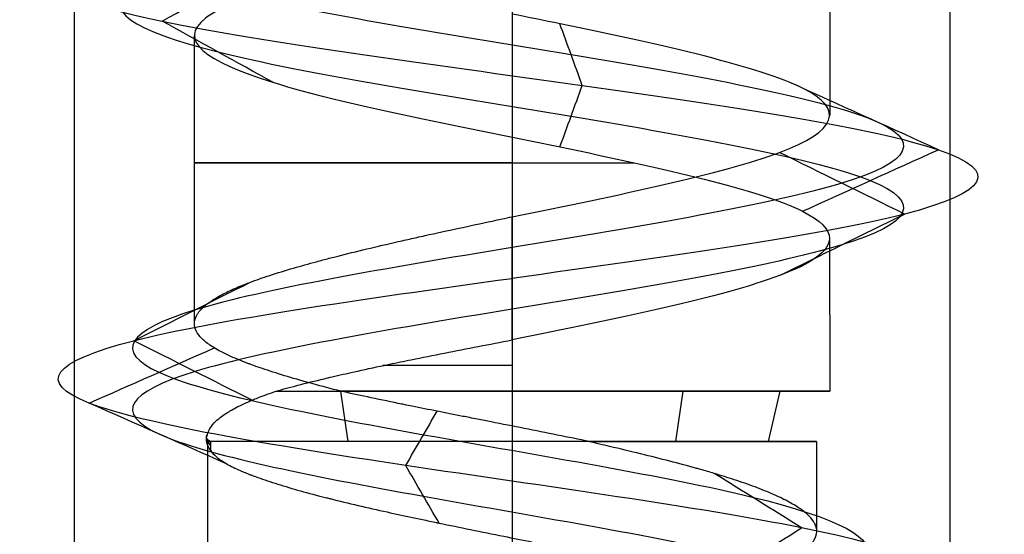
# Model space of a CAD drawing. Header units: millimetres. Extents: x -206 to 214, y -182 to 189.
# Tile 18 of 256: x -158.62 to -153, y 90.55 to 93.49. Entities that reach past the tile are written whole.
import ezdxf

# ---------------------------------------------------------------- set-up
doc = ezdxf.new("R2010")
doc.units = ezdxf.units.MM
doc.layers.add('Default', color=7, linetype='Continuous', true_color=0x000000)

msp = doc.modelspace()

# ---------------------------------------------------------------- linework, layer by layer
at = {"layer": 'Default', "color": 9, "true_color": 0xbebcba}
for p, q in [((-153.9954, 94.5571, 719.5033), (-153.9954, 92.9417, 719.5033)), ((-157.6272, 93.3965, 719.5033), (-157.6272, 91.7537, 719.5033)), ((-155.8113, 92.8161, 717.6874), (-155.8113, 91.3651, 717.6874)), ((-153.9981, 92.2377, 719.5033), (-153.9954, 91.3651, 719.5033)), ((-156.7468, 91.0767, 720.9688), (-156.7884, 91.3651, 721.0339)), ((-154.8758, 91.0767, 718.0378), (-154.8342, 91.3651, 717.9727)), ((-154.3458, 91.0767, 720.4388), (-154.2807, 91.3651, 720.4804)), ((-157.5499, 91.0767, 719.5033), (-157.5499, 89.3481, 719.5033)), ((-154.0727, 91.0767, 719.5033), (-154.0727, 90.5675, 719.5033))]:
    msp.add_line(p, q, dxfattribs=at)
at = {"layer": 'Default', "color": 9, "true_color": 0xbebcba, "extrusion": (0, -1, 0)}
for centre, radius, start, end in [((-155.8113, 719.5033, -92.6707), 1.8159, 90, 292.5675), ((-155.8113, 719.5033, -91.5117), 1.8159, 90, 113.9941), ((-155.8113, 719.5033, -91.0767), 1.7386, 90, 187.7322), ((-155.8113, 719.5033, -91.0767), 1.7386, 284.7204, 90)]:
    msp.add_arc(centre, radius, start, end, dxfattribs=at)
at = {"layer": 'Default', "color": 9, "true_color": 0xbebcba, "extrusion": (0, 1, 0)}
for start, end in [(42.0449, 90), (180, 302.6267), (90, 180)]:
    msp.add_arc((155.8113, 719.5033, 91.3651), 1.8159, start, end, dxfattribs=at)
at = {"layer": 'Default', "color": 9, "true_color": 0xbebcba}
for points, degree in [([(-155.8113, 130.4364, 717.2637), (-155.0671, 130.3138, 717.2637), (-153.5915, 130.0686, 718.064), (-153.3966, 129.7008, 720.5906), (-155.4138, 129.333, 722.1191), (-157.7919, 128.9653, 721.2586), (-158.3608, 128.5975, 718.7925), (-156.5986, 128.2297, 716.9767), (-154.117, 127.8619, 717.4702), (-153.1841, 127.4941, 719.8223), (-154.6528, 127.1263, 721.8828), (-157.1805, 126.7586, 721.7682), (-158.4566, 126.3908, 719.5832), (-157.3147, 126.023, 717.3253), (-154.7985, 125.6552, 717.0582), (-153.2081, 125.2874, 719.0263), (-153.9973, 124.9196, 721.4303), (-156.4447, 124.5519, 722.0729), (-158.3131, 124.1841, 720.3666), (-157.8946, 123.8163, 717.8711), (-155.5718, 123.4485, 716.8676), (-153.4679, 123.0807, 718.2734), (-153.5062, 122.7129, 720.8034), (-155.6515, 122.3451, 722.145), (-157.943, 121.9774, 721.0718), (-158.2859, 121.6096, 718.5648), (-156.3668, 121.2418, 716.9157), (-153.9399, 120.874, 717.6319), (-153.2237, 120.5062, 720.0588), (-154.8729, 120.1384, 721.9779), (-157.3798, 119.7707, 721.635), (-158.453, 119.4029, 719.3435), (-157.1114, 119.0351, 717.1981), (-154.5814, 118.6673, 717.1599), (-153.1757, 118.2995, 719.2638), (-154.1792, 117.9317, 721.5866), (-156.6746, 117.5639, 722.0051), (-158.3809, 117.1962, 720.1367), (-157.7384, 116.8284, 717.6893), (-155.3343, 116.4606, 716.9001), (-153.3662, 116.0928, 718.4905), (-153.6333, 115.725, 721.0067), (-155.8913, 115.3572, 722.1486), (-158.0762, 114.9895, 720.8725), (-158.1908, 114.6217, 718.3447), (-156.1303, 114.2539, 716.8761), (-153.7783, 113.8861, 717.809), (-153.2846, 113.5183, 720.2907), (-155.1006, 113.1505, 722.0526), (-157.5663, 112.7828, 721.4843), (-158.4277, 112.415, 719.1051), (-156.8975, 112.0472, 717.0899), (-154.3744, 111.6794, 717.2808), (-153.1648, 111.3116, 719.5033), (-154.3744, 110.9438, 721.7258), (-156.8975, 110.576, 721.9167), (-158.4277, 110.2083, 719.9015), (-157.5663, 109.8405, 717.5224), (-155.1006, 109.4727, 716.954), (-153.2846, 109.1049, 718.716), (-153.7783, 108.7371, 721.1976), (-156.1303, 108.3693, 722.1305), (-158.1908, 108.0016, 720.6619), (-158.0762, 107.6338, 718.1342), (-155.8913, 107.266, 716.858), (-153.6333, 106.8982, 717.9999), (-153.3662, 106.5304, 720.5161), (-155.3343, 106.1626, 722.1065), (-157.7384, 105.7949, 721.3173), (-158.3809, 105.4271, 718.8699), (-156.6746, 105.0593, 717.0015), (-154.1792, 104.6915, 717.42), (-153.1757, 104.3237, 719.7428), (-154.5814, 103.9559, 721.8467), (-157.1114, 103.5881, 721.8085), (-158.453, 103.2204, 719.6631), (-157.3798, 102.8526, 717.3717), (-154.8729, 102.4848, 717.0288), (-153.2237, 102.117, 718.9478), (-153.9399, 101.7492, 721.3747), (-156.3668, 101.3814, 722.0909), (-158.2859, 101.0137, 720.4418), (-157.943, 100.6459, 717.9348), (-155.6515, 100.2781, 716.8616), (-153.5062, 99.9103, 718.2032), (-153.4679, 99.5425, 720.7332), (-155.5718, 99.1747, 722.139), (-157.8946, 98.807, 721.1355), (-158.3131, 98.4392, 718.64), (-156.4447, 98.0714, 716.9337), (-153.9973, 97.7036, 717.5763), (-153.2081, 97.3358, 719.9804), (-154.7985, 96.968, 721.9484), (-157.3147, 96.6002, 721.6814), (-158.4566, 96.2325, 719.4234), (-157.1805, 95.8647, 717.2385), (-154.6528, 95.4969, 717.1239), (-153.1841, 95.1291, 719.1843), (-154.117, 94.7613, 721.5364), (-156.5986, 94.3935, 722.0299), (-158.3608, 94.0258, 720.2141), (-157.7919, 93.658, 717.748), (-155.4138, 93.2902, 716.8875), (-153.3966, 92.9224, 718.416), (-153.5915, 92.5546, 720.9426), (-155.0671, 92.3094, 721.743), (-155.8113, 92.1868, 721.743)], 3), ([(-155.8113, 130.2598, 716.8374), (-154.9255, 130.1373, 716.8374), (-153.1691, 129.8921, 717.7901), (-152.9371, 129.5243, 720.7975), (-155.3381, 129.1565, 722.617), (-158.1689, 128.7887, 721.5926), (-158.846, 128.4209, 718.6572), (-156.7484, 128.0531, 716.4958), (-153.7946, 127.6854, 717.0833), (-152.6841, 127.3176, 719.883), (-154.4323, 126.9498, 722.3356), (-157.441, 126.582, 722.1992), (-158.9601, 126.2142, 719.5984), (-157.6008, 125.8464, 716.9108), (-154.6058, 125.4787, 716.5929), (-152.7127, 125.1109, 718.9355), (-153.6521, 124.7431, 721.7971), (-156.5652, 124.3753, 722.562), (-158.7892, 124.0075, 720.5309), (-158.2911, 123.6397, 717.5605), (-155.5262, 123.2719, 716.366), (-153.022, 122.9042, 718.0393), (-153.0675, 122.5364, 721.0509), (-155.6211, 122.1686, 722.6477), (-158.3486, 121.8008, 721.3703), (-158.7568, 121.433, 718.3862), (-156.4725, 121.0652, 716.4233), (-153.5838, 120.6975, 717.2758), (-152.7313, 120.3297, 720.1645), (-154.6942, 119.9619, 722.4488), (-157.6783, 119.5941, 722.0406), (-158.9558, 119.2263, 719.3131), (-157.3589, 118.8585, 716.7594), (-154.3474, 118.4908, 716.7139), (-152.6741, 118.123, 719.2182), (-153.8685, 117.7552, 721.9831), (-156.8389, 117.3874, 722.4812), (-158.87, 117.0196, 720.2572), (-158.1051, 116.6518, 717.3441), (-155.2435, 116.284, 716.4047), (-152.9009, 115.9163, 718.2978), (-153.2188, 115.5485, 721.2928), (-155.9065, 115.1807, 722.6521), (-158.5072, 114.8129, 721.133), (-158.6436, 114.4451, 718.1243), (-156.191, 114.0773, 716.3761), (-153.3914, 113.7096, 717.4865), (-152.8038, 113.3418, 720.4405), (-154.9654, 112.974, 722.5378), (-157.9003, 112.6062, 721.8613), (-158.9256, 112.2384, 719.0293), (-157.1042, 111.8706, 716.6306), (-154.1009, 111.5029, 716.8579), (-152.6611, 111.1351, 719.5033), (-154.1009, 110.7673, 722.1487), (-157.1042, 110.3995, 722.376), (-158.9256, 110.0317, 719.9773), (-157.9003, 109.6639, 717.1454), (-154.9654, 109.2961, 716.4688), (-152.8038, 108.9284, 718.5661), (-153.3914, 108.5606, 721.5201), (-156.191, 108.1928, 722.6305), (-158.6436, 107.825, 720.8824), (-158.5072, 107.4572, 717.8736), (-155.9065, 107.0894, 716.3546), (-153.2188, 106.7217, 717.7138), (-152.9009, 106.3539, 720.7088), (-155.2435, 105.9861, 722.6019), (-158.1051, 105.6183, 721.6625), (-158.87, 105.2505, 718.7494), (-156.8389, 104.8827, 716.5254), (-153.8685, 104.5149, 717.0235), (-152.6741, 104.1472, 719.7884), (-154.3474, 103.7794, 722.2927), (-157.3589, 103.4116, 722.2472), (-158.9558, 103.0438, 719.6935), (-157.6783, 102.676, 716.966), (-154.6942, 102.3082, 716.5578), (-152.7313, 101.9405, 718.8421), (-153.5838, 101.5727, 721.7308), (-156.4725, 101.2049, 722.5833), (-158.7568, 100.8371, 720.6204), (-158.3486, 100.4693, 717.6363), (-155.6211, 100.1015, 716.3589), (-153.0675, 99.7338, 717.9558), (-153.022, 99.366, 720.9673), (-155.5262, 98.9982, 722.6406), (-158.2911, 98.6304, 721.4461), (-158.7892, 98.2626, 718.4757), (-156.5652, 97.8948, 716.4447), (-153.6521, 97.527, 717.2095), (-152.7127, 97.1593, 720.0711), (-154.6058, 96.7915, 722.4137), (-157.6008, 96.4237, 722.0959), (-158.9601, 96.0559, 719.4082), (-157.441, 95.6881, 716.8074), (-154.4323, 95.3203, 716.671), (-152.6841, 94.9526, 719.1236), (-153.7946, 94.5848, 721.9233), (-156.7484, 94.217, 722.5108), (-158.846, 93.8492, 720.3494), (-158.1689, 93.4814, 717.414), (-155.3381, 93.1136, 716.3896), (-152.9371, 92.7459, 718.2091), (-153.1691, 92.3781, 721.2165), (-154.9255, 92.1329, 722.1692), (-155.8113, 92.0103, 722.1692)], 3), ([(-155.8113, 130.0833, 717.2637), (-155.0671, 129.9607, 717.2637), (-153.5915, 129.7155, 718.064), (-153.3967, 129.3477, 720.5906), (-155.4138, 128.9799, 722.1191), (-157.7919, 128.6122, 721.2585), (-158.3608, 128.2444, 718.7925), (-156.5986, 127.8766, 716.9767), (-154.117, 127.5088, 717.4702), (-153.1841, 127.141, 719.8223), (-154.6528, 126.7732, 721.8827), (-157.1805, 126.4054, 721.7681), (-158.4566, 126.0377, 719.5832), (-157.3147, 125.6699, 717.3253), (-154.7986, 125.3021, 717.0583), (-153.2082, 124.9343, 719.0263), (-153.9973, 124.5665, 721.4303), (-156.4447, 124.1987, 722.0729), (-158.3131, 123.831, 720.3666), (-157.8946, 123.4632, 717.8712), (-155.5718, 123.0954, 716.8677), (-153.468, 122.7276, 718.2734), (-153.5062, 122.3598, 720.8034), (-155.6515, 121.992, 722.145), (-157.9429, 121.6243, 721.0718), (-158.2858, 121.2565, 718.5648), (-156.3668, 120.8887, 716.9157), (-153.94, 120.5209, 717.6319), (-153.2238, 120.1531, 720.0588), (-154.8729, 119.7853, 721.9778), (-157.3798, 119.4175, 721.6349), (-158.453, 119.0498, 719.3435), (-157.1114, 118.682, 717.1982), (-154.5814, 118.3142, 717.1599), (-153.1757, 117.9464, 719.2638), (-154.1792, 117.5786, 721.5866), (-156.6746, 117.2108, 722.005), (-158.3809, 116.8431, 720.1367), (-157.7383, 116.4753, 717.6893), (-155.3343, 116.1075, 716.9002), (-153.3663, 115.7397, 718.4905), (-153.6333, 115.3719, 721.0067), (-155.8913, 115.0041, 722.1486), (-158.0761, 114.6363, 720.8724), (-158.1908, 114.2686, 718.3448), (-156.1303, 113.9008, 716.8761), (-153.7783, 113.533, 717.809), (-153.2847, 113.1652, 720.2906), (-155.1007, 112.7974, 722.0526), (-157.5663, 112.4296, 721.4842), (-158.4277, 112.0619, 719.1051), (-156.8975, 111.6941, 717.09), (-154.3744, 111.3263, 717.2809), (-153.1648, 110.9585, 719.5033), (-154.3744, 110.5907, 721.7257), (-156.8975, 110.2229, 721.9166), (-158.4277, 109.8552, 719.9015), (-157.5663, 109.4874, 717.5224), (-155.1007, 109.1196, 716.954), (-153.2847, 108.7518, 718.716), (-153.7783, 108.384, 721.1976), (-156.1303, 108.0162, 722.1305), (-158.1908, 107.6484, 720.6619), (-158.0761, 107.2807, 718.1342), (-155.8913, 106.9129, 716.858), (-153.6333, 106.5451, 717.9999), (-153.3663, 106.1773, 720.5161), (-155.3343, 105.8095, 722.1065), (-157.7383, 105.4417, 721.3173), (-158.3809, 105.074, 718.87), (-156.6746, 104.7062, 717.0016), (-154.1792, 104.3384, 717.42), (-153.1757, 103.9706, 719.7428), (-154.5814, 103.6028, 721.8467), (-157.1114, 103.235, 721.8084), (-158.453, 102.8673, 719.6631), (-157.3798, 102.4995, 717.3717), (-154.8729, 102.1317, 717.0288), (-153.2238, 101.7639, 718.9479), (-153.94, 101.3961, 721.3747), (-156.3668, 101.0283, 722.0909), (-158.2858, 100.6605, 720.4418), (-157.9429, 100.2928, 717.9348), (-155.6515, 99.925, 716.8616), (-153.5062, 99.5572, 718.2032), (-153.468, 99.1894, 720.7332), (-155.5718, 98.8216, 722.1389), (-157.8946, 98.4538, 721.1355), (-158.3131, 98.0861, 718.64), (-156.4447, 97.7183, 716.9337), (-153.9973, 97.3505, 717.5763), (-153.2082, 96.9827, 719.9803), (-154.7986, 96.6149, 721.9484), (-157.3147, 96.2471, 721.6813), (-158.4566, 95.8794, 719.4234), (-157.1805, 95.5116, 717.2385), (-154.6528, 95.1438, 717.1239), (-153.1841, 94.776, 719.1843), (-154.117, 94.4082, 721.5364), (-156.5986, 94.0404, 722.0299), (-158.3608, 93.6726, 720.2141), (-157.7919, 93.3049, 717.7481), (-155.4138, 92.9371, 716.8875), (-153.3967, 92.5693, 718.416), (-153.5915, 92.2015, 720.9426), (-155.0671, 91.9563, 721.7429), (-155.8113, 91.8337, 721.7429)], 3), ([(-155.8113, 93.9764, 721.3192), (-155.8113, 93.1694, 721.3192), (-155.8113, 92.3624, 721.3192)], 2), ([(-157.8099, 93.4814, 717.7325), (-157.5977, 93.5987, 717.9205), (-157.3855, 93.7159, 718.1086), (-157.1733, 93.8332, 718.2966)], 3), ([(-157.1732, 93.1296, 718.2967), (-157.3854, 93.2469, 718.1086), (-157.5977, 93.3641, 717.9206), (-157.8099, 93.4814, 717.7325)], 3), ([(-155.4097, 93.1136, 716.8636), (-155.4524, 93.2309, 717.144), (-155.495, 93.3482, 717.4243), (-155.5377, 93.4655, 717.7047)], 3), ([(-155.5377, 92.7617, 717.7048), (-155.4951, 92.879, 717.4244), (-155.4524, 92.9963, 717.144), (-155.4097, 93.1136, 716.8636)], 3), ([(-153.3759, 92.7459, 718.4071), (-153.6347, 92.8632, 718.5235), (-153.8934, 92.9805, 718.64), (-154.1521, 93.0978, 718.7565)], 3), ([(-154.1522, 92.3939, 718.7565), (-153.8934, 92.5112, 718.64), (-153.6347, 92.6285, 718.5236), (-153.3759, 92.7459, 718.4071)], 3), ([(-153.5695, 92.3781, 720.9535), (-153.8077, 92.4954, 720.7994), (-154.0459, 92.6127, 720.6453), (-154.2841, 92.7301, 720.4912)], 3), ([(-155.8113, 92.0103, 722.1692), (-155.8113, 92.1863, 721.7442), (-155.8113, 92.3624, 721.3192)], 2), ([(-154.2842, 92.0261, 720.4912), (-154.046, 92.1434, 720.6453), (-153.8077, 92.2607, 720.7994), (-153.5695, 92.3781, 720.9535)], 3), ([(-155.8113, 87.374, 721.5999), (-155.1358, 87.4929, 721.6145), (-153.7621, 87.7306, 720.9399), (-153.415, 88.0873, 718.6125), (-155.1717, 88.4439, 716.9766), (-157.561, 88.8005, 717.5027), (-158.5028, 89.1572, 719.8132), (-157.1089, 89.5138, 721.9396), (-154.5197, 89.8704, 722.0005), (-152.9713, 90.2271, 719.8651), (-153.8667, 90.5837, 717.3331), (-156.5041, 90.9404, 716.6205), (-158.627, 91.297, 718.4173), (-158.3429, 91.6536, 721.2331), (-156.6703, 91.8914, 722.1546), (-155.8113, 92.0103, 722.1692)], 3), ([(-155.8113, 91.6582, 721.3192), (-155.8113, 91.8342, 721.7442), (-155.8113, 92.0103, 722.1692)], 2), ([(-157.9721, 91.6536, 720.9941), (-157.7507, 91.7649, 720.8413), (-157.5293, 91.8762, 720.6885), (-157.3079, 91.9875, 720.5357)], 3), ([(-158.2258, 91.297, 718.5871), (-157.9879, 91.4022, 718.6774), (-157.75, 91.5075, 718.7676), (-157.512, 91.6127, 718.8579)], 3), ([(-157.2954, 91.3135, 720.5271), (-157.521, 91.4269, 720.6828), (-157.7465, 91.5403, 720.8385), (-157.9721, 91.6536, 720.9941)], 3), ([(-155.8113, 91.6582, 721.3192), (-155.8113, 91.5117, 721.3192), (-155.8113, 91.3651, 721.3192)], 2), ([(-157.4413, 90.95, 718.8847), (-157.7028, 91.0657, 718.7855), (-157.9643, 91.1813, 718.6863), (-158.2258, 91.297, 718.5871)], 3), ([(-156.4183, 90.9404, 717.0388), (-156.3584, 91.044, 717.282), (-156.2985, 91.1476, 717.5252), (-156.2385, 91.2512, 717.7684)], 3), ([(-157.5341, 91.0289, 719.2694), (-157.5558, 91.0583, 719.4062), (-157.5615, 91.0877, 719.5462), (-157.5512, 91.1172, 719.6857)], 3), ([(-157.5551, 91.097, 719.4767), (-157.5551, 91.089, 719.4767), (-157.5551, 91.081, 719.4767), (-157.5551, 91.073, 719.4767)], 3), ([(-157.5551, 91.097, 719.4767), (-157.5523, 91.0822, 719.4072), (-157.5453, 91.0675, 719.3379), (-157.5341, 91.0528, 719.2694)], 3), ([(-157.5341, 91.0767, 719.2694), (-157.5341, 91.0608, 719.2694), (-157.5341, 91.0448, 719.2694), (-157.5341, 91.0289, 719.2694)], 3), ([(-155.8113, 91.0767, 721.2419), (-155.8113, 90.5175, 721.2419), (-155.8113, 89.9583, 721.2419)], 2), ([(-156.2275, 90.6105, 717.8132), (-156.2911, 90.7204, 717.5551), (-156.3547, 90.8304, 717.2969), (-156.4183, 90.9404, 717.0388)], 3), ([(-154.1571, 90.5837, 717.6364), (-154.3234, 90.6875, 717.8242), (-154.4898, 90.7913, 718.012), (-154.6562, 90.8951, 718.1998)], 3), ([(-154.6572, 90.2717, 718.201), (-154.4905, 90.3757, 718.0128), (-154.3238, 90.4797, 717.8246), (-154.1571, 90.5837, 717.6364)], 3)]:
    msp.add_open_spline(points, degree=degree, dxfattribs=at)
at = {"layer": 'Default'}
for points in [[(-158.3113, 125.5307, 719.5033), (-158.3113, 103.0307, 719.5033), (-158.3113, 80.5307, 719.5033)], [(-155.8113, 125.5307, 722.0033), (-155.8113, 103.0307, 722.0033), (-155.8113, 80.5307, 722.0033)], [(-155.8113, 125.5307, 717.0033), (-155.8113, 103.0307, 717.0033), (-155.8113, 80.5307, 717.0033)], [(-153.3113, 125.5307, 719.5033), (-153.3113, 103.0307, 719.5033), (-153.3113, 80.5307, 719.5033)]]:
    msp.add_open_spline(points, degree=2, dxfattribs=at)
at = {"layer": 'Default', "color": 9, "true_color": 0xbebcba}
for points, knots in [([(-155.8113, 93.9764, 721.3192), (-155.9944, 93.9392, 721.3206), (-156.7802, 93.7795, 721.211), (-157.8772, 93.4971, 720.0806), (-157.4162, 93.1293, 718.0809), (-155.4883, 92.7616, 717.383), (-154.1668, 92.4644, 718.3843), (-153.9969, 92.2897, 719.2462), (-153.9981, 92.2377, 719.5033)], [-16.739226, -16.739226, -16.739226, -16.739226, -15.934456, -13.278713, -10.622971, -7.967228, -5.311485, -4.184629, -4.184629, -4.184629, -4.184629]), ([(-155.8113, 92.3624, 721.3192), (-155.2079, 92.485, 721.3193), (-154.6096, 92.6076, 720.9949), (-154.2841, 92.7301, 720.4913), (-153.9585, 92.8527, 719.9877), (-153.9058, 92.9753, 719.3049), (-154.152, 93.0979, 718.757), (-154.3981, 93.2205, 718.2091), (-154.9432, 93.3431, 717.796), (-155.5371, 93.4657, 717.7058), (-155.6277, 93.4844, 717.6921), (-155.7195, 93.5031, 717.6858), (-155.8113, 93.5218, 717.6867)], [-15.63889, -15.63889, -15.63889, -15.63889, -13.154993, -13.154993, -13.154993, -10.669229, -10.669229, -10.669229, -8.183317, -8.183317, -8.183317, -7.804039, -7.804039, -7.804039, -7.804039]), ([(-156.7904, 91.3651, 717.974), (-156.8443, 91.3793, 718.0105), (-156.8967, 91.393, 718.0485), (-156.947, 91.4068, 718.0889), (-156.9983, 91.4208, 718.1302), (-157.0474, 91.4348, 718.1741), (-157.0941, 91.4488, 718.2204), (-157.1397, 91.4624, 718.2657), (-157.1829, 91.4761, 718.3131), (-157.2236, 91.4898, 718.3628), (-157.2409, 91.4956, 718.3838), (-157.2578, 91.5014, 718.4053), (-157.2741, 91.5072, 718.4271), (-157.2853, 91.5112, 718.442), (-157.2962, 91.5152, 718.457), (-157.3069, 91.5191, 718.4722), (-157.3129, 91.5214, 718.4808), (-157.3188, 91.5236, 718.4894), (-157.3247, 91.5258, 718.498), (-157.3629, 91.5404, 718.5544), (-157.3978, 91.5549, 718.6128), (-157.4291, 91.5694, 718.6728), (-157.4605, 91.584, 718.7329), (-157.4883, 91.5985, 718.7947), (-157.5122, 91.613, 718.858), (-157.5349, 91.6267, 718.9181), (-157.5541, 91.6405, 718.9795), (-157.57, 91.6543, 719.042), (-157.5763, 91.6598, 719.0671), (-157.5821, 91.6653, 719.0923), (-157.5874, 91.6709, 719.1177), (-157.5898, 91.6735, 719.1295), (-157.5922, 91.676, 719.1412), (-157.5944, 91.6786, 719.153), (-157.6061, 91.6923, 719.2162), (-157.6145, 91.706, 719.2798), (-157.6195, 91.7196, 719.3437), (-157.6247, 91.7336, 719.409), (-157.6264, 91.7475, 719.4745), (-157.6247, 91.7614, 719.54), (-157.6231, 91.7755, 719.6059), (-157.618, 91.7895, 719.6717), (-157.6095, 91.8035, 719.7372), (-157.6065, 91.8084, 719.7598), (-157.6032, 91.8132, 719.7824), (-157.5995, 91.8181, 719.8049), (-157.5972, 91.8211, 719.8187), (-157.5947, 91.824, 719.8324), (-157.5921, 91.827, 719.8461), (-157.5905, 91.8289, 719.8549), (-157.5888, 91.8308, 719.8636), (-157.587, 91.8327, 719.8722), (-157.5738, 91.8467, 719.937), (-157.5573, 91.8608, 720.0009), (-157.5375, 91.8748, 720.0635), (-157.5178, 91.8888, 720.126), (-157.4948, 91.9027, 720.1873), (-157.4686, 91.9167, 720.2471), (-157.4464, 91.9285, 720.2976), (-157.422, 91.9403, 720.347), (-157.3952, 91.9521, 720.3952), (-157.3818, 91.958, 720.4193), (-157.3679, 91.964, 720.443), (-157.3533, 91.9699, 720.4665), (-157.3432, 91.974, 720.4828), (-157.3328, 91.9781, 720.499), (-157.3221, 91.9823, 720.5149), (-157.3174, 91.9841, 720.5219), (-157.3127, 91.9859, 720.5288), (-157.3079, 91.9876, 720.5357), (-157.2728, 92.0009, 720.5866), (-157.2348, 92.0142, 720.6354), (-157.1945, 92.0274, 720.682), (-157.1519, 92.0413, 720.7312), (-157.1066, 92.0552, 720.7779), (-157.0589, 92.0692, 720.8222), (-157.0171, 92.0813, 720.8609), (-156.9735, 92.0935, 720.8977), (-156.9281, 92.1057, 720.9325), (-156.9043, 92.1121, 720.9508), (-156.8801, 92.1185, 720.9685), (-156.8554, 92.1249, 720.9856), (-156.8436, 92.128, 720.9938), (-156.8317, 92.1311, 721.0018), (-156.8198, 92.1341, 721.0097), (-156.81, 92.1366, 721.0162), (-156.8001, 92.1391, 721.0225), (-156.7902, 92.1416, 721.0288), (-156.7349, 92.1556, 721.0639), (-156.6778, 92.1695, 721.0961), (-156.6192, 92.1835, 721.1252), (-156.5603, 92.1975, 721.1545), (-156.4999, 92.2115, 721.1808), (-156.4383, 92.2255, 721.2038), (-156.4106, 92.2318, 721.2141), (-156.3827, 92.2381, 721.2238), (-156.3546, 92.2444, 721.2328), (-156.339, 92.2479, 721.2378), (-156.3233, 92.2514, 721.2426), (-156.3076, 92.2549, 721.2472), (-156.2444, 92.2689, 721.2656), (-156.1804, 92.2829, 721.2806), (-156.1159, 92.2969, 721.2921), (-156.0525, 92.3107, 721.3033), (-155.9886, 92.3244, 721.3112), (-155.9243, 92.3382, 721.3154), (-155.8867, 92.3463, 721.3179), (-155.8491, 92.3543, 721.3192), (-155.8113, 92.3624, 721.3192)], [-6.181307, -6.181307, -6.181307, -6.181307, -5.924028, -5.924028, -5.924028, -5.662736, -5.662736, -5.662736, -5.407884, -5.407884, -5.407884, -5.299659, -5.299659, -5.299659, -5.225807, -5.225807, -5.225807, -5.184377, -5.184377, -5.184377, -4.914555, -4.914555, -4.914555, -4.645658, -4.645658, -4.645658, -4.390152, -4.390152, -4.390152, -4.287338, -4.287338, -4.287338, -4.239657, -4.239657, -4.239657, -3.984911, -3.984911, -3.984911, -3.724871, -3.724871, -3.724871, -3.463029, -3.463029, -3.463029, -3.372455, -3.372455, -3.372455, -3.317001, -3.317001, -3.317001, -3.281809, -3.281809, -3.281809, -3.020125, -3.020125, -3.020125, -2.760403, -2.760403, -2.760403, -2.541529, -2.541529, -2.541529, -2.43206, -2.43206, -2.43206, -2.355698, -2.355698, -2.355698, -2.32245, -2.32245, -2.32245, -2.077141, -2.077141, -2.077141, -1.818817, -1.818817, -1.818817, -1.592223, -1.592223, -1.592223, -1.473045, -1.473045, -1.473045, -1.416164, -1.416164, -1.416164, -1.369629, -1.369629, -1.369629, -1.109637, -1.109637, -1.109637, -0.848334, -0.848334, -0.848334, -0.731118, -0.731118, -0.731118, -0.666047, -0.666047, -0.666047, -0.405323, -0.405323, -0.405323, -0.149658, -0.149658, -0.149658, 0, 0, 0, 0]), ([(-153.9981, 92.2377, 719.5033), (-153.9997, 92.1671, 719.8521), (-154.2651, 91.974, 720.8081), (-155.2079, 91.7808, 721.3193), (-155.8113, 91.6582, 721.3192)], [-4.184629, -4.184629, -4.184629, -4.184629, -2.655743, 0, 0, 0, 0]), ([(-155.8113, 92.1863, 721.7442), (-156.5334, 92.0674, 721.7296), (-157.9341, 91.8297, 720.9505), (-158.1619, 91.473, 718.5937), (-156.3852, 91.1164, 717.1033), (-154.1964, 90.7598, 717.7053), (-153.465, 90.4031, 719.8051), (-154.7507, 90.0465, 721.5603), (-156.8778, 89.6898, 721.4994), (-158.0091, 89.3332, 719.7533), (-157.2313, 88.9766, 717.8749), (-155.2906, 88.6199, 717.4593), (-154.1375, 88.3284, 718.5463), (-154.0528, 88.1557, 719.3796), (-154.0793, 88.1019, 719.6327)], [0, 0, 0, 0, 0.966644, 1.933288, 2.899932, 3.866576, 4.833219, 5.799863, 6.766507, 7.733151, 8.699795, 9.666439, 10.633083, 11.070576, 11.070576, 11.070576, 11.070576]), ([(-155.8113, 91.8342, 721.7442), (-156.5334, 91.7154, 721.7296), (-157.9341, 91.4776, 720.9505), (-158.1619, 91.121, 718.5937), (-156.3852, 90.7643, 717.1033), (-154.1964, 90.4077, 717.7053), (-153.465, 90.051, 719.8051), (-154.7507, 89.6944, 721.5603), (-156.8778, 89.3378, 721.4994), (-158.0091, 88.9811, 719.7533), (-157.2313, 88.6245, 717.8749), (-155.2906, 88.2679, 717.4593), (-154.1327, 87.9751, 718.5508), (-154.0517, 87.8012, 719.3913), (-154.0812, 87.7462, 719.6498)], [0, 0, 0, 0, 0.966644, 1.933288, 2.899932, 3.866576, 4.833219, 5.799863, 6.766507, 7.733151, 8.699795, 9.666439, 10.633083, 11.080428, 11.080428, 11.080428, 11.080428]), ([(-157.1598, 91.3651, 720.7194), (-157.1203, 91.3765, 720.7627), (-157.0786, 91.3878, 720.8039), (-157.0349, 91.3991, 720.843), (-156.9869, 91.4116, 720.886), (-156.9366, 91.4241, 720.9266), (-156.8841, 91.4366, 720.9645), (-156.869, 91.4402, 720.9754), (-156.8537, 91.4438, 720.9862), (-156.8382, 91.4474, 720.9967), (-156.7975, 91.4569, 721.0243), (-156.7558, 91.4663, 721.0503), (-156.7131, 91.4758, 721.0746), (-156.6575, 91.4881, 721.1063), (-156.6003, 91.5005, 721.1352), (-156.5418, 91.5128, 721.1612), (-156.5314, 91.515, 721.1658), (-156.5209, 91.5172, 721.1703), (-156.5105, 91.5194, 721.1747), (-156.4696, 91.5279, 721.192), (-156.4282, 91.5365, 721.2077), (-156.3864, 91.545, 721.222), (-156.3242, 91.5577, 721.2432), (-156.2609, 91.5704, 721.2611), (-156.1969, 91.583, 721.2756), (-156.1332, 91.5957, 721.29), (-156.0688, 91.6083, 721.3009), (-156.0039, 91.6209, 721.3082), (-155.9401, 91.6333, 721.3155), (-155.8758, 91.6457, 721.3192), (-155.8113, 91.6582, 721.3192)], [0, 0, 0, 0, 0.2318, 0.2318, 0.2318, 0.487226, 0.487226, 0.487226, 0.561205, 0.561205, 0.561205, 0.755525, 0.755525, 0.755525, 1.008771, 1.008771, 1.008771, 1.053676, 1.053676, 1.053676, 1.228722, 1.228722, 1.228722, 1.488518, 1.488518, 1.488518, 1.746878, 1.746878, 1.746878, 2.001329, 2.001329, 2.001329, 2.001329]), ([(-157.5512, 91.1172, 719.6857), (-157.5485, 91.1288, 719.7376), (-157.5438, 91.1402, 719.7885), (-157.5371, 91.1516, 719.8391), (-157.5287, 91.1658, 719.9021), (-157.5171, 91.1799, 719.9647), (-157.5022, 91.1939, 720.0264), (-157.4872, 91.2081, 720.0885), (-157.469, 91.2222, 720.1497), (-157.4476, 91.2363, 720.2098), (-157.4438, 91.2387, 720.2203), (-157.4399, 91.2412, 720.2308), (-157.436, 91.2437, 720.2413), (-157.4312, 91.2466, 720.2537), (-157.4264, 91.2495, 720.2661), (-157.4214, 91.2525, 720.2784), (-157.4105, 91.2588, 720.3052), (-157.399, 91.2652, 720.3317), (-157.3869, 91.2716, 720.3579), (-157.3598, 91.2857, 720.4163), (-157.3294, 91.2998, 720.473), (-157.2959, 91.3138, 720.5277), (-157.2879, 91.3172, 720.5408), (-157.2798, 91.3205, 720.5537), (-157.2714, 91.3239, 720.5665), (-157.2373, 91.3375, 720.6189), (-157.2002, 91.3512, 720.6696), (-157.1598, 91.3651, 720.7194)], [0, 0, 0, 0, 0.2043, 0.2043, 0.2043, 0.45721, 0.45721, 0.45721, 0.711007, 0.711007, 0.711007, 0.755498, 0.755498, 0.755498, 0.808326, 0.808326, 0.808326, 0.923243, 0.923243, 0.923243, 1.178741, 1.178741, 1.178741, 1.239432, 1.239432, 1.239432, 1.490427, 1.490427, 1.490427, 1.490427]), ([(-155.3695, 91.0767, 717.8218), (-155.4304, 91.0895, 717.8027), (-155.4912, 91.102, 717.7867), (-155.5525, 91.1144, 717.7739), (-155.6149, 91.1271, 717.7608), (-155.678, 91.1397, 717.7511), (-155.7413, 91.1523, 717.7447), (-155.8041, 91.1647, 717.7383), (-155.8672, 91.1772, 717.7353), (-155.9304, 91.1896, 717.7357), (-155.9562, 91.1947, 717.7359), (-155.9821, 91.1998, 717.7367), (-156.0079, 91.2049, 717.738), (-156.0235, 91.208, 717.7388), (-156.0391, 91.2111, 717.7398), (-156.0547, 91.2141, 717.741), (-156.067, 91.2166, 717.742), (-156.0793, 91.219, 717.7431), (-156.0916, 91.2214, 717.7444), (-156.141, 91.2312, 717.7494), (-156.1902, 91.2409, 717.7565), (-156.239, 91.2506, 717.7659), (-156.2871, 91.2602, 717.7752), (-156.3349, 91.2698, 717.7867), (-156.3821, 91.2793, 717.8002), (-156.3969, 91.2823, 717.8044), (-156.4117, 91.2853, 717.8088), (-156.4264, 91.2883, 717.8135), (-156.4378, 91.2907, 717.8171), (-156.4492, 91.293, 717.8208), (-156.4606, 91.2953, 717.8246), (-156.5207, 91.3076, 717.8449), (-156.5797, 91.3199, 717.8685), (-156.6374, 91.3321, 717.8952), (-156.689, 91.343, 717.919), (-156.7396, 91.3539, 717.9452), (-156.7904, 91.3651, 717.974)], [-1.942116, -1.942116, -1.942116, -1.942116, -1.692357, -1.692357, -1.692357, -1.440121, -1.440121, -1.440121, -1.190179, -1.190179, -1.190179, -1.087809, -1.087809, -1.087809, -1.025997, -1.025997, -1.025997, -0.977145, -0.977145, -0.977145, -0.780579, -0.780579, -0.780579, -0.586428, -0.586428, -0.586428, -0.525408, -0.525408, -0.525408, -0.478054, -0.478054, -0.478054, -0.22688, -0.22688, -0.22688, 0, 0, 0, 0]), ([(-157.5341, 91.0767, 719.2694), (-157.5364, 91.0781, 719.2832), (-157.5385, 91.0795, 719.2971), (-157.5404, 91.0808, 719.3109), (-157.5489, 91.0869, 719.3727), (-157.554, 91.0929, 719.4348), (-157.5559, 91.0989, 719.4971), (-157.5577, 91.105, 719.5599), (-157.5562, 91.1111, 719.6229), (-157.5512, 91.1172, 719.6857)], [0, 0, 0, 0, 0.0546198, 0.0546198, 0.0546198, 0.2977039, 0.2977039, 0.2977039, 0.5432934, 0.5432934, 0.5432934, 0.5432934]), ([(-155.8113, 89.9583, 721.2419), (-155.7759, 89.9668, 721.2398), (-155.7408, 89.9746, 721.2388), (-155.7057, 89.9824, 721.2368), (-155.6847, 89.9871, 721.2356), (-155.6637, 89.9918, 721.234), (-155.6427, 89.9965, 721.2321), (-155.6332, 89.9986, 721.2312), (-155.6237, 90.0007, 721.2302), (-155.6142, 90.0029, 721.2292), (-155.5506, 90.0171, 721.2223), (-155.4877, 90.0313, 721.2121), (-155.4256, 90.0454, 721.1985), (-155.3637, 90.0595, 721.185), (-155.3027, 90.0736, 721.1682), (-155.2429, 90.0877, 721.1481), (-155.1845, 90.1015, 721.1284), (-155.1272, 90.1153, 721.1056), (-155.0713, 90.1291, 721.0795), (-155.0481, 90.1348, 721.0687), (-155.0251, 90.1405, 721.0573), (-155.0024, 90.1463, 721.0454), (-154.9939, 90.1484, 721.0409), (-154.9855, 90.1505, 721.0364), (-154.9771, 90.1527, 721.0318), (-154.9247, 90.1661, 721.0031), (-154.8739, 90.1794, 720.9714), (-154.825, 90.1927, 720.9372), (-154.7738, 90.2067, 720.9013), (-154.7245, 90.2206, 720.8626), (-154.6774, 90.2345, 720.8213), (-154.6297, 90.2487, 720.7795), (-154.5841, 90.2628, 720.735), (-154.5409, 90.2769, 720.6881), (-154.5225, 90.283, 720.6681), (-154.5045, 90.289, 720.6477), (-154.487, 90.2951, 720.6269), (-154.4787, 90.2979, 720.617), (-154.4706, 90.3008, 720.6071), (-154.4625, 90.3036, 720.5972), (-154.4549, 90.3063, 720.5877), (-154.4474, 90.309, 720.5782), (-154.44, 90.3117, 720.5686), (-154.4012, 90.3257, 720.5185), (-154.3652, 90.3398, 720.4664), (-154.3319, 90.3538, 720.4128), (-154.2984, 90.3679, 720.3586), (-154.2677, 90.382, 720.3028), (-154.2402, 90.3962, 720.2455), (-154.2129, 90.4101, 720.189), (-154.1887, 90.4241, 720.1311), (-154.1676, 90.438, 720.072), (-154.1613, 90.4422, 720.0543), (-154.1553, 90.4464, 720.0365), (-154.1496, 90.4506, 720.0185), (-154.1456, 90.4536, 720.006), (-154.1417, 90.4565, 719.9933), (-154.138, 90.4595, 719.9807), (-154.1352, 90.4616, 719.9713), (-154.1325, 90.4638, 719.962), (-154.13, 90.466, 719.9526), (-154.1131, 90.4801, 719.8915), (-154.0998, 90.4943, 719.8296), (-154.0901, 90.5084, 719.7673), (-154.0873, 90.5124, 719.7494), (-154.0848, 90.5164, 719.7315), (-154.0827, 90.5205, 719.7135), (-154.0753, 90.5342, 719.6527), (-154.0714, 90.5479, 719.5914), (-154.071, 90.5616, 719.5299), (-154.0705, 90.5754, 719.4678), (-154.0735, 90.5893, 719.4055), (-154.0798, 90.6032, 719.3433), (-154.0813, 90.6065, 719.3286), (-154.0829, 90.6098, 719.3139), (-154.0848, 90.6131, 719.2992), (-154.0862, 90.6155, 719.2886), (-154.0876, 90.6178, 719.2781), (-154.0891, 90.6202, 719.2675), (-154.0982, 90.6341, 719.2055), (-154.1105, 90.648, 719.1441), (-154.1259, 90.6619, 719.0835), (-154.1416, 90.676, 719.0218), (-154.1605, 90.6901, 718.961), (-154.1825, 90.7042, 718.9013), (-154.2046, 90.7184, 718.8416), (-154.2298, 90.7325, 718.783), (-154.258, 90.7467, 718.7258), (-154.2715, 90.7534, 718.6986), (-154.2856, 90.7601, 718.6717), (-154.3004, 90.7669, 718.6451), (-154.3062, 90.7696, 718.6347), (-154.3122, 90.7722, 718.6243), (-154.3182, 90.7749, 718.6139), (-154.3505, 90.7891, 718.5588), (-154.3856, 90.8033, 718.5056), (-154.4233, 90.8174, 718.4547), (-154.4606, 90.8314, 718.4044), (-154.5006, 90.8454, 718.3562), (-154.5431, 90.8593, 718.3105), (-154.579, 90.8711, 718.2719), (-154.6167, 90.8829, 718.235), (-154.6562, 90.8947, 718.2), (-154.6817, 90.9023, 718.1775), (-154.7079, 90.9099, 718.1557), (-154.7349, 90.9176, 718.1347), (-154.7425, 90.9197, 718.1288), (-154.7502, 90.9219, 718.1229), (-154.7579, 90.924, 718.1171), (-154.8069, 90.9377, 718.0804), (-154.8578, 90.9514, 718.0464), (-154.9104, 90.965, 718.0153), (-154.9642, 90.9789, 717.9834), (-155.0197, 90.9928, 717.9544), (-155.0766, 91.0068, 717.9284), (-155.1345, 91.0209, 717.9019), (-155.1938, 91.0351, 717.8785), (-155.2544, 91.0493, 717.8583), (-155.2924, 91.0582, 717.8456), (-155.3309, 91.0671, 717.8341), (-155.3695, 91.0767, 717.8218)], [-6.653449, -6.653449, -6.653449, -6.653449, -6.513058, -6.513058, -6.513058, -6.429349, -6.429349, -6.429349, -6.391313, -6.391313, -6.391313, -6.137733, -6.137733, -6.137733, -5.886174, -5.886174, -5.886174, -5.640958, -5.640958, -5.640958, -5.538896, -5.538896, -5.538896, -5.500902, -5.500902, -5.500902, -5.263064, -5.263064, -5.263064, -5.014072, -5.014072, -5.014072, -4.761019, -4.761019, -4.761019, -4.652772, -4.652772, -4.652772, -4.601784, -4.601784, -4.601784, -4.5536, -4.5536, -4.5536, -4.301916, -4.301916, -4.301916, -4.048844, -4.048844, -4.048844, -3.79923, -3.79923, -3.79923, -3.724416, -3.724416, -3.724416, -3.671869, -3.671869, -3.671869, -3.633196, -3.633196, -3.633196, -3.381521, -3.381521, -3.381521, -3.309576, -3.309576, -3.309576, -3.065413, -3.065413, -3.065413, -2.817494, -2.817494, -2.817494, -2.758607, -2.758607, -2.758607, -2.716171, -2.716171, -2.716171, -2.467194, -2.467194, -2.467194, -2.214079, -2.214079, -2.214079, -1.960596, -1.960596, -1.960596, -1.839775, -1.839775, -1.839775, -1.792091, -1.792091, -1.792091, -1.538864, -1.538864, -1.538864, -1.290075, -1.290075, -1.290075, -1.080262, -1.080262, -1.080262, -0.944641, -0.944641, -0.944641, -0.906214, -0.906214, -0.906214, -0.662832, -0.662832, -0.662832, -0.413887, -0.413887, -0.413887, -0.160345, -0.160345, -0.160345, 0, 0, 0, 0]), ([(-157.5341, 91.0289, 719.2694), (-157.5262, 91.0159, 719.2032), (-157.5142, 91.0026, 719.1382), (-157.4985, 90.9894, 719.0744), (-157.4838, 90.9769, 719.0146), (-157.4659, 90.9645, 718.9557), (-157.4446, 90.9521, 718.8981), (-157.4432, 90.9513, 718.8942), (-157.4417, 90.9504, 718.8903), (-157.4402, 90.9496, 718.8863), (-157.4179, 90.9368, 718.8275), (-157.3922, 90.9241, 718.7699), (-157.3632, 90.9113, 718.7139), (-157.3545, 90.9075, 718.6971), (-157.3455, 90.9037, 718.6805), (-157.3363, 90.8999, 718.6639), (-157.3301, 90.8974, 718.6531), (-157.3239, 90.8948, 718.6422), (-157.3175, 90.8923, 718.6315), (-157.3124, 90.8903, 718.6228), (-157.3072, 90.8882, 718.6142), (-157.302, 90.8862, 718.6057), (-157.2689, 90.8735, 718.5519), (-157.2329, 90.8608, 718.5), (-157.1943, 90.8481, 718.4502), (-157.1553, 90.8353, 718.3999), (-157.1135, 90.8225, 718.3518), (-157.0693, 90.8097, 718.3059), (-157.0255, 90.797, 718.2603), (-156.9792, 90.7843, 718.217), (-156.9307, 90.7715, 718.1761), (-156.9112, 90.7664, 718.1597), (-156.8912, 90.7613, 718.1436), (-156.8709, 90.7561, 718.1279), (-156.8638, 90.7543, 718.1223), (-156.8566, 90.7525, 718.1169), (-156.8493, 90.7507, 718.1114), (-156.7982, 90.7378, 718.0731), (-156.7452, 90.725, 718.0376), (-156.6906, 90.7123, 718.005), (-156.6367, 90.6997, 717.9729), (-156.5812, 90.6871, 717.9436), (-156.5243, 90.6745, 717.9175), (-156.4767, 90.6639, 717.8957), (-156.4282, 90.6534, 717.876), (-156.3788, 90.6428, 717.8586), (-156.3542, 90.6375, 717.8499), (-156.3293, 90.6322, 717.8418), (-156.3042, 90.627, 717.8343), (-156.2893, 90.6238, 717.8299), (-156.2742, 90.6207, 717.8256), (-156.2592, 90.6175, 717.8216), (-156.25, 90.6156, 717.8191), (-156.2408, 90.6137, 717.8167), (-156.2316, 90.6118, 717.8144), (-156.2306, 90.6115, 717.8142), (-156.2295, 90.6113, 717.8139), (-156.2284, 90.6111, 717.8136), (-156.1688, 90.5987, 717.7989), (-156.1085, 90.5863, 717.7877), (-156.0478, 90.5739, 717.7798), (-155.9851, 90.5611, 717.7717), (-155.922, 90.5484, 717.7671), (-155.8587, 90.5356, 717.766), (-155.8045, 90.5247, 717.765), (-155.7501, 90.5137, 717.7666), (-155.6958, 90.5028, 717.7706), (-155.6692, 90.4974, 717.7726), (-155.6426, 90.4921, 717.7752), (-155.6161, 90.4867, 717.7784), (-155.5957, 90.4826, 717.7809), (-155.5754, 90.4784, 717.7837), (-155.5551, 90.4743, 717.7868), (-155.5457, 90.4724, 717.7883), (-155.5362, 90.4705, 717.7898), (-155.5268, 90.4686, 717.7914), (-155.4639, 90.4557, 717.8022), (-155.4016, 90.4429, 717.8162), (-155.3403, 90.4302, 717.8335), (-155.2774, 90.417, 717.8512), (-155.2155, 90.4039, 717.8722), (-155.1549, 90.3908, 717.8966), (-155.1095, 90.381, 717.9148), (-155.0649, 90.3712, 717.9349), (-155.0211, 90.3613, 717.9568), (-154.9883, 90.354, 717.9732), (-154.9559, 90.3466, 717.9907), (-154.9242, 90.3392, 718.0092), (-154.9153, 90.3371, 718.0143), (-154.9065, 90.3351, 718.0195), (-154.8978, 90.333, 718.0248), (-154.844, 90.3203, 718.0574), (-154.7923, 90.3077, 718.0928), (-154.7428, 90.2951, 718.1309), (-154.7135, 90.2876, 718.1534), (-154.685, 90.2802, 718.1769), (-154.6574, 90.2727, 718.2014), (-154.6105, 90.2601, 718.2429), (-154.566, 90.2474, 718.2872), (-154.5241, 90.2347, 718.3339), (-154.4828, 90.2222, 718.38), (-154.444, 90.2097, 718.4285), (-154.4077, 90.1971, 718.4791), (-154.4017, 90.1951, 718.4875), (-154.3958, 90.193, 718.4959), (-154.3899, 90.1909, 718.5044), (-154.354, 90.1781, 718.5566), (-154.3209, 90.1654, 718.6107), (-154.2907, 90.1527, 718.6663), (-154.2604, 90.1399, 718.7223), (-154.233, 90.1271, 718.78), (-154.2087, 90.1143, 718.8389), (-154.1846, 90.1016, 718.8973), (-154.1635, 90.089, 718.9569), (-154.1456, 90.0763, 719.0176), (-154.1404, 90.0726, 719.035), (-154.1355, 90.069, 719.0526), (-154.1309, 90.0653, 719.0702), (-154.1271, 90.0623, 719.0846), (-154.1235, 90.0593, 719.0991), (-154.12, 90.0563, 719.1136), (-154.1176, 90.0542, 719.124), (-154.1152, 90.052, 719.1345), (-154.1129, 90.0499, 719.145), (-154.0993, 90.0371, 719.2072), (-154.0891, 90.0243, 719.2699), (-154.0822, 90.0116, 719.3328), (-154.0761, 90.0001, 719.3895), (-154.0727, 89.9887, 719.4464), (-154.0722, 89.9772, 719.5033)], [-10.508396, -10.508396, -10.508396, -10.508396, -10.246469, -10.246469, -10.246469, -10.002915, -10.002915, -10.002915, -9.986273, -9.986273, -9.986273, -9.73667, -9.73667, -9.73667, -9.661722, -9.661722, -9.661722, -9.61222, -9.61222, -9.61222, -9.572445, -9.572445, -9.572445, -9.322541, -9.322541, -9.322541, -9.070289, -9.070289, -9.070289, -8.819501, -8.819501, -8.819501, -8.718054, -8.718054, -8.718054, -8.682181, -8.682181, -8.682181, -8.429738, -8.429738, -8.429738, -8.181445, -8.181445, -8.181445, -7.974116, -7.974116, -7.974116, -7.870464, -7.870464, -7.870464, -7.808662, -7.808662, -7.808662, -7.771138, -7.771138, -7.771138, -7.766718, -7.766718, -7.766718, -7.523811, -7.523811, -7.523811, -7.273287, -7.273287, -7.273287, -7.058029, -7.058029, -7.058029, -6.952257, -6.952257, -6.952257, -6.870989, -6.870989, -6.870989, -6.833167, -6.833167, -6.833167, -6.580523, -6.580523, -6.580523, -6.321881, -6.321881, -6.321881, -6.128024, -6.128024, -6.128024, -5.982551, -5.982551, -5.982551, -5.942016, -5.942016, -5.942016, -5.693867, -5.693867, -5.693867, -5.547605, -5.547605, -5.547605, -5.299187, -5.299187, -5.299187, -5.053267, -5.053267, -5.053267, -5.0124, -5.0124, -5.0124, -4.761531, -4.761531, -4.761531, -4.509, -4.509, -4.509, -4.258756, -4.258756, -4.258756, -4.186636, -4.186636, -4.186636, -4.127585, -4.127585, -4.127585, -4.085109, -4.085109, -4.085109, -3.833581, -3.833581, -3.833581, -3.607988, -3.607988, -3.607988, -3.607988])]:
    msp.add_open_spline(points, degree=3, knots=knots, dxfattribs=at)

doc.saveas('drawing.dxf')
